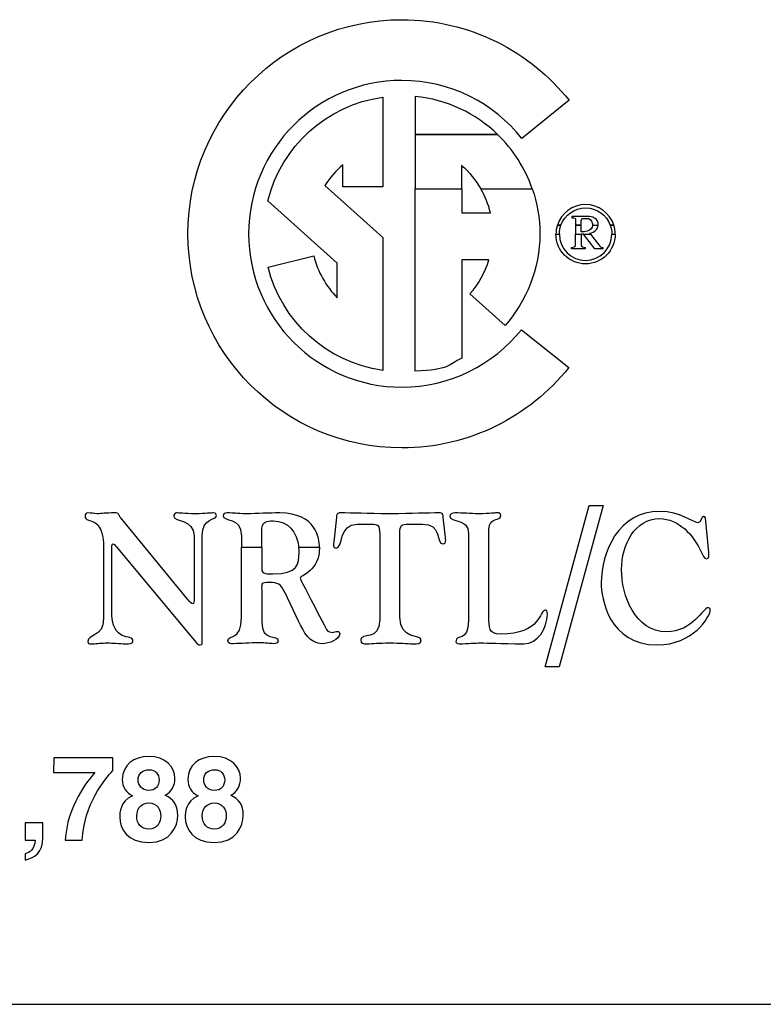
# Model space of a CAD drawing. Extents: x -109.8 to -92.6, y 118.2 to 119.9.
# Tile 12 of 18: x -103.438 to -102.825, y 118.239 to 119.051. Entities that reach past the tile are written whole.
import ezdxf

# ---------------------------------------------------------------- set-up
doc = ezdxf.new("R2010")
doc.units = 0
doc.header["$MEASUREMENT"] = 0
doc.layers.add('LAYER_1', color=160, linetype='CONTINUOUS')

# ---------------------------------------------------------------- blocks, each defined once
blk = doc.blocks.new('AI9-BLK42')
at = {"layer": 'LAYER_1', "color": 7}
for points, knots in [([(38.451, -3.219), (37.999, -3.219), (37.843, -2.925), (37.843, -2.686), (37.843, -2.597), (37.843, -2.365), (38.11, -2.241), (37.971, -2.172), (37.897, -2.061), (37.897, -1.898), (37.897, -1.599), (38.137, -1.419), (38.443, -1.419), (38.806, -1.419), (38.999, -1.634), (38.999, -1.876), (38.999, -2.026), (38.937, -2.155), (38.796, -2.229), (38.964, -2.313), (39.058, -2.424), (39.058, -2.651), (39.058, -2.873), (38.915, -3.219), (38.451, -3.219)], [0, 0, 0, 0, 1, 1, 1, 2, 2, 2, 3, 3, 3, 4, 4, 4, 5, 5, 5, 6, 6, 6, 7, 7, 7, 8, 8, 8, 8]), ([(39.824, -3.219), (39.372, -3.219), (39.216, -2.925), (39.216, -2.686), (39.216, -2.597), (39.216, -2.365), (39.483, -2.241), (39.344, -2.172), (39.27, -2.061), (39.27, -1.898), (39.27, -1.599), (39.51, -1.419), (39.816, -1.419), (40.179, -1.419), (40.372, -1.634), (40.372, -1.876), (40.372, -2.026), (40.31, -2.155), (40.169, -2.229), (40.337, -2.313), (40.431, -2.424), (40.431, -2.651), (40.431, -2.873), (40.288, -3.219), (39.824, -3.219)], [0, 0, 0, 0, 1, 1, 1, 2, 2, 2, 3, 3, 3, 4, 4, 4, 5, 5, 5, 6, 6, 6, 7, 7, 7, 8, 8, 8, 8]), ([(37.695, -1.715), (37.527, -1.898), (37.097, -2.416), (37.055, -3.172), (37.055, -3.172), (36.7, -3.172), (36.7, -3.172), (36.737, -2.471), (37.176, -1.913), (37.324, -1.755), (37.324, -1.755), (36.453, -1.755), (36.453, -1.755), (36.453, -1.755), (36.46, -1.448), (36.46, -1.448), (36.46, -1.448), (37.695, -1.448), (37.695, -1.448), (37.695, -1.448), (37.695, -1.715), (37.695, -1.715)], [0, 0, 0, 0, 1, 1, 1, 2, 2, 2, 3, 3, 3, 4, 4, 4, 5, 5, 5, 6, 6, 6, 7, 7, 7, 7]), ([(38.668, -1.913), (38.668, -1.779), (38.576, -1.696), (38.465, -1.696), (38.31, -1.696), (38.228, -1.785), (38.228, -1.913), (38.228, -2.016), (38.305, -2.13), (38.453, -2.13), (38.589, -2.13), (38.668, -2.039), (38.668, -1.913)], [0, 0, 0, 0, 1, 1, 1, 2, 2, 2, 3, 3, 3, 4, 4, 4, 4]), ([(40.041, -1.913), (40.041, -1.779), (39.949, -1.696), (39.838, -1.696), (39.683, -1.696), (39.601, -1.785), (39.601, -1.913), (39.601, -2.016), (39.678, -2.13), (39.826, -2.13), (39.962, -2.13), (40.041, -2.039), (40.041, -1.913)], [0, 0, 0, 0, 1, 1, 1, 2, 2, 2, 3, 3, 3, 4, 4, 4, 4]), ([(38.446, -2.392), (38.32, -2.392), (38.199, -2.473), (38.199, -2.663), (38.199, -2.831), (38.295, -2.942), (38.453, -2.942), (38.633, -2.942), (38.702, -2.787), (38.702, -2.666), (38.702, -2.542), (38.638, -2.392), (38.446, -2.392)], [0, 0, 0, 0, 1, 1, 1, 2, 2, 2, 3, 3, 3, 4, 4, 4, 4]), ([(39.819, -2.392), (39.693, -2.392), (39.572, -2.473), (39.572, -2.663), (39.572, -2.831), (39.668, -2.942), (39.826, -2.942), (40.006, -2.942), (40.075, -2.787), (40.075, -2.666), (40.075, -2.542), (40.011, -2.392), (39.819, -2.392)], [0, 0, 0, 0, 1, 1, 1, 2, 2, 2, 3, 3, 3, 4, 4, 4, 4]), ([(36.233, -3.123), (36.233, -3.426), (36.075, -3.537), (35.865, -3.587), (35.865, -3.587), (35.863, -3.587), (35.863, -3.587), (35.863, -3.587), (35.863, -3.456), (35.863, -3.456), (35.956, -3.424), (36.058, -3.38), (36.07, -3.172), (36.07, -3.172), (35.863, -3.172), (35.863, -3.172), (35.863, -3.172), (35.863, -2.811), (35.863, -2.811), (35.863, -2.811), (36.233, -2.811), (36.233, -2.811), (36.233, -2.811), (36.233, -3.123), (36.233, -3.123)], [0, 0, 0, 0, 1, 1, 1, 2, 2, 2, 3, 3, 3, 4, 4, 4, 5, 5, 5, 6, 6, 6, 7, 7, 7, 8, 8, 8, 8])]:
    blk.add_open_spline(points, degree=3, knots=knots, dxfattribs=at)
blk = doc.blocks.new('AI9-BLK8')
at = {"layer": 'LAYER_1', "color": 7}
for points, knots in [([(-1.303, 2.078), (-1.303, 2.078), (-1.303, 2.876), (-1.303, 2.876), (-0.637, 2.81), (-0.033, 2.519), (0.42, 2.078), (0.42, 2.078), (-1.303, 2.078), (-1.303, 2.078)], [0, 0, 0, 0, 1, 1, 1, 2, 2, 2, 3, 3, 3, 3]), ([(-1.303, 0.938), (-1.303, 0.938), (-1.303, 2.078), (-1.303, 2.078), (-1.303, 2.078), (0.42, 2.078), (0.42, 2.078), (0.749, 1.765), (0.999, 1.374), (1.149, 0.938), (1.149, 0.938), (0.071, 0.938), (0.071, 0.938), (-0.033, 1.124), (-0.171, 1.291), (-0.333, 1.432), (-0.333, 1.432), (-0.329, 1.432), (-0.329, 1.432), (-0.329, 1.432), (-0.329, 0.938), (-0.329, 0.938), (-0.329, 0.938), (-1.303, 0.938), (-1.303, 0.938)], [0, 0, 0, 0, 1, 1, 1, 2, 2, 2, 3, 3, 3, 4, 4, 4, 5, 5, 5, 6, 6, 6, 7, 7, 7, 8, 8, 8, 8]), ([(-1.303, 0.938), (-1.303, 0.938), (-1.307, -2.879), (-1.307, -2.879), (-0.57, -2.846), (-0.628, -2.75), (-0.329, -2.604), (-0.329, -2.604), (-0.329, -0.544), (-0.329, -0.544), (-0.329, -0.544), (0.241, -0.544), (0.241, -0.544), (0.162, -0.81), (0.025, -1.056), (-0.158, -1.26), (-0.158, -1.26), (0.578, -1.918), (0.578, -1.918), (1.028, -1.41), (1.307, -0.735), (1.307, 0.001), (1.307, 0.33), (1.253, 0.646), (1.149, 0.938), (1.149, 0.938), (0.071, 0.938), (0.071, 0.938), (0.162, 0.783), (0.229, 0.612), (0.27, 0.438), (0.27, 0.438), (-0.329, 0.438), (-0.329, 0.438), (-0.329, 0.438), (-0.329, 0.938), (-0.329, 0.938), (-0.329, 0.938), (-1.303, 0.938), (-1.303, 0.938)], [0, 0, 0, 0, 1, 1, 1, 2, 2, 2, 3, 3, 3, 4, 4, 4, 5, 5, 5, 6, 6, 6, 7, 7, 7, 8, 8, 8, 9, 9, 9, 10, 10, 10, 11, 11, 11, 12, 12, 12, 13, 13, 13, 13])]:
    blk.add_open_spline(points, degree=3, knots=knots, dxfattribs=at)
blk = doc.blocks.new('AI9-BLK7')
at = {"layer": 'LAYER_1', "color": 7}
blk.add_blockref('AI9-BLK8', (0, 0), dxfattribs=at)
blk = doc.blocks.new('AI9-BLK6')
at = {"layer": 'LAYER_1', "color": 7}
for points, knots in [([(-0.591, 0.19), (-0.516, 0.44), (-0.279, 0.622), (0, 0.622), (0.275, 0.622), (0.512, 0.44), (0.591, 0.19), (0.591, 0.19), (0.516, 0.19), (0.516, 0.19), (0.437, 0.398), (0.237, 0.552), (0, 0.552), (-0.237, 0.552), (-0.437, 0.398), (-0.516, 0.19), (-0.516, 0.19), (-0.591, 0.19), (-0.591, 0.19)], [0, 0, 0, 0, 1, 1, 1, 2, 2, 2, 3, 3, 3, 4, 4, 4, 5, 5, 5, 6, 6, 6, 6]), ([(-0.208, 0.19), (-0.208, 0.19), (-0.208, 0.29), (-0.208, 0.29), (-0.208, 0.34), (-0.216, 0.344), (-0.287, 0.344), (-0.287, 0.344), (-0.287, 0.373), (-0.287, 0.373), (-0.287, 0.373), (0.012, 0.373), (0.012, 0.373), (0.058, 0.373), (0.108, 0.373), (0.15, 0.356), (0.179, 0.344), (0.225, 0.323), (0.246, 0.285), (0.262, 0.252), (0.266, 0.219), (0.266, 0.186), (0.266, 0.186), (0.142, 0.19), (0.142, 0.19), (0.142, 0.198), (0.142, 0.207), (0.142, 0.215), (0.133, 0.311), (0.067, 0.332), (0.037, 0.332), (0.037, 0.332), (-0.058, 0.332), (-0.058, 0.332), (-0.075, 0.332), (-0.092, 0.323), (-0.092, 0.29), (-0.092, 0.29), (-0.092, 0.19), (-0.092, 0.19), (-0.092, 0.19), (-0.208, 0.19), (-0.208, 0.19)], [0, 0, 0, 0, 1, 1, 1, 2, 2, 2, 3, 3, 3, 4, 4, 4, 5, 5, 5, 6, 6, 6, 7, 7, 7, 8, 8, 8, 9, 9, 9, 10, 10, 10, 11, 11, 11, 12, 12, 12, 13, 13, 13, 14, 14, 14, 14]), ([(-0.62, 0.002), (-0.62, 0.002), (-0.62, 0.002), (-0.62, 0.002), (-0.62, 0.069), (-0.612, 0.132), (-0.591, 0.19), (-0.591, 0.19), (-0.516, 0.19), (-0.516, 0.19), (-0.537, 0.132), (-0.549, 0.069), (-0.549, 0.002), (-0.549, 0.002), (-0.62, 0.002), (-0.62, 0.002)], [0, 0, 0, 0, 1, 1, 1, 2, 2, 2, 3, 3, 3, 4, 4, 4, 5, 5, 5, 5]), ([(-0.62, 0.002), (-0.62, -0.343), (-0.345, -0.621), (0, -0.621), (0.341, -0.618), (0.62, -0.343), (0.62, 0.002), (0.62, 0.002), (0.62, 0.002), (0.62, 0.002), (0.62, 0.002), (0.549, 0.002), (0.549, 0.002), (0.549, -0.301), (0.304, -0.547), (0, -0.547), (-0.304, -0.551), (-0.549, -0.301), (-0.549, -0.001), (-0.549, -0.001), (-0.549, 0.002), (-0.549, 0.002), (-0.549, 0.002), (-0.62, 0.002), (-0.62, 0.002)], [0, 0, 0, 0, 1, 1, 1, 2, 2, 2, 3, 3, 3, 4, 4, 4, 5, 5, 5, 6, 6, 6, 7, 7, 7, 8, 8, 8, 8]), ([(-0.208, 0.002), (-0.208, 0.002), (-0.208, -0.231), (-0.208, -0.231), (-0.208, -0.264), (-0.254, -0.276), (-0.295, -0.276), (-0.295, -0.276), (-0.295, -0.309), (-0.295, -0.309), (-0.295, -0.309), (-0.008, -0.309), (-0.008, -0.309), (-0.008, -0.309), (-0.008, -0.276), (-0.008, -0.276), (-0.05, -0.276), (-0.092, -0.268), (-0.092, -0.227), (-0.092, -0.227), (-0.092, 0.002), (-0.092, 0.002), (-0.092, 0.002), (-0.208, 0.002), (-0.208, 0.002)], [0, 0, 0, 0, 1, 1, 1, 2, 2, 2, 3, 3, 3, 4, 4, 4, 5, 5, 5, 6, 6, 6, 7, 7, 7, 8, 8, 8, 8]), ([(-0.208, 0.002), (-0.208, 0.002), (-0.208, 0.19), (-0.208, 0.19), (-0.208, 0.19), (-0.092, 0.19), (-0.092, 0.19), (-0.092, 0.19), (-0.092, 0.048), (-0.092, 0.048), (-0.054, 0.053), (-0.012, 0.048), (0.037, 0.065), (0.108, 0.086), (0.142, 0.132), (0.142, 0.19), (0.142, 0.19), (0.266, 0.186), (0.266, 0.186), (0.258, 0.14), (0.233, 0.098), (0.208, 0.077), (0.187, 0.061), (0.146, 0.028), (0.083, 0.024), (0.083, 0.024), (0.1, 0.002), (0.1, 0.002), (0.1, 0.002), (-0.042, 0.002), (-0.042, 0.002), (-0.042, 0.002), (-0.046, 0.007), (-0.046, 0.007), (-0.046, 0.007), (-0.092, 0.007), (-0.092, 0.007), (-0.092, 0.007), (-0.092, 0.002), (-0.092, 0.002), (-0.092, 0.002), (-0.208, 0.002), (-0.208, 0.002)], [0, 0, 0, 0, 1, 1, 1, 2, 2, 2, 3, 3, 3, 4, 4, 4, 5, 5, 5, 6, 6, 6, 7, 7, 7, 8, 8, 8, 9, 9, 9, 10, 10, 10, 11, 11, 11, 12, 12, 12, 13, 13, 13, 14, 14, 14, 14]), ([(-0.042, 0.002), (-0.042, 0.002), (0.191, -0.309), (0.191, -0.309), (0.191, -0.309), (0.362, -0.309), (0.362, -0.309), (0.362, -0.309), (0.362, -0.276), (0.362, -0.276), (0.341, -0.276), (0.32, -0.276), (0.3, -0.251), (0.3, -0.251), (0.1, 0.002), (0.1, 0.002), (0.1, 0.002), (-0.042, 0.002), (-0.042, 0.002)], [0, 0, 0, 0, 1, 1, 1, 2, 2, 2, 3, 3, 3, 4, 4, 4, 5, 5, 5, 6, 6, 6, 6]), ([(0.549, 0.002), (0.549, 0.002), (0.549, 0.002), (0.549, 0.002), (0.549, 0.069), (0.537, 0.132), (0.516, 0.19), (0.516, 0.19), (0.591, 0.19), (0.591, 0.19), (0.612, 0.132), (0.62, 0.069), (0.62, 0.002), (0.62, 0.002), (0.549, 0.002), (0.549, 0.002)], [0, 0, 0, 0, 1, 1, 1, 2, 2, 2, 3, 3, 3, 4, 4, 4, 5, 5, 5, 5])]:
    blk.add_open_spline(points, degree=3, knots=knots, dxfattribs=at)
blk = doc.blocks.new('AI9-BLK5')
at = {"layer": 'LAYER_1', "color": 7}
blk.add_blockref('AI9-BLK6', (0, 0), dxfattribs=at)
blk = doc.blocks.new('AI9-BLK4')
at = {"layer": 'LAYER_1', "color": 7}
for points, knots in [([(-0.839, 0.649), (-0.839, 0.649), (-0.839, 0.882), (-0.839, 0.882), (-0.839, 1.315), (-1.222, 1.17), (-1.222, 1.311), (-1.222, 1.348), (-1.185, 1.369), (-1.143, 1.369), (-0.985, 1.369), (-0.956, 1.352), (-0.735, 1.352), (-0.502, 1.352), (-0.269, 1.369), (-0.036, 1.369), (0.726, 1.369), (0.796, 0.833), (0.796, 0.649), (0.796, 0.649), (0.363, 0.649), (0.363, 0.649), (0.326, 0.97), (0.139, 1.203), (-0.178, 1.203), (-0.306, 1.203), (-0.415, 1.203), (-0.415, 0.97), (-0.415, 0.97), (-0.415, 0.649), (-0.415, 0.649), (-0.415, 0.649), (-0.839, 0.649), (-0.839, 0.649)], [0, 0, 0, 0, 1, 1, 1, 2, 2, 2, 3, 3, 3, 4, 4, 4, 5, 5, 5, 6, 6, 6, 7, 7, 7, 8, 8, 8, 9, 9, 9, 10, 10, 10, 11, 11, 11, 11]), ([(-0.839, 0.649), (-0.839, 0.649), (-0.839, -0.82), (-0.839, -0.82), (-0.839, -1.307), (-1.122, -1.178), (-1.122, -1.303), (-1.122, -1.382), (-1.051, -1.369), (-1.01, -1.369), (-0.839, -1.369), (-0.664, -1.352), (-0.477, -1.352), (-0.331, -1.352), (-0.236, -1.369), (-0.178, -1.369), (-0.099, -1.369), (-0.069, -1.344), (-0.069, -1.311), (-0.069, -1.17), (-0.415, -1.332), (-0.415, -0.915), (-0.415, -0.915), (-0.415, -0.25), (-0.415, -0.25), (-0.415, -0.113), (-0.435, -0.087), (-0.248, -0.087), (-0.078, -0.087), (-0.015, -0.121), (0.068, -0.292), (0.068, -0.292), (0.359, -0.899), (0.359, -0.899), (0.467, -1.123), (0.58, -1.369), (0.855, -1.369), (0.992, -1.369), (1.221, -1.282), (1.221, -1.165), (1.221, -1.132), (1.2, -1.111), (1.171, -1.111), (1.133, -1.111), (1.1, -1.132), (1.067, -1.132), (1.038, -1.132), (0.971, -1.132), (0.942, -1.07), (0.688, -0.583), (0.393, -0.025), (0.393, 0), (0.393, 0.038), (0.497, 0.071), (0.597, 0.162), (0.696, 0.254), (0.796, 0.395), (0.796, 0.645), (0.796, 0.645), (0.796, 0.649), (0.796, 0.649), (0.796, 0.649), (0.363, 0.649), (0.363, 0.649), (0.368, 0.612), (0.368, 0.574), (0.368, 0.537), (0.368, 0.308), (0.347, 0.091), (-0.182, 0.091), (-0.286, 0.091), (-0.415, 0.091), (-0.415, 0.187), (-0.415, 0.187), (-0.415, 0.649), (-0.415, 0.649), (-0.415, 0.649), (-0.839, 0.649), (-0.839, 0.649)], [0, 0, 0, 0, 1, 1, 1, 2, 2, 2, 3, 3, 3, 4, 4, 4, 5, 5, 5, 6, 6, 6, 7, 7, 7, 8, 8, 8, 9, 9, 9, 10, 10, 10, 11, 11, 11, 12, 12, 12, 13, 13, 13, 14, 14, 14, 15, 15, 15, 16, 16, 16, 17, 17, 17, 18, 18, 18, 19, 19, 19, 20, 20, 20, 21, 21, 21, 22, 22, 22, 23, 23, 23, 24, 24, 24, 25, 25, 25, 26, 26, 26, 26])]:
    blk.add_open_spline(points, degree=3, knots=knots, dxfattribs=at)
blk = doc.blocks.new('AI9-BLK3')
at = {"layer": 'LAYER_1', "color": 7}
blk.add_blockref('AI9-BLK4', (0, 0), dxfattribs=at)
blk = doc.blocks.new('AI9-BLK2')
at = {"layer": 'LAYER_1', "color": 7}
blk.add_lwpolyline([(4.302, -3.394), (3.378, -6.777), (3.083, -6.777), (4.007, -3.394)], close=True, dxfattribs=at)
for points, knots in [([(3.591, 5.088), (2.766, 6.115), (1.501, 6.777), (0.082, 6.777), (-2.39, 6.777), (-4.396, 4.767), (-4.396, 2.295), (-4.396, -0.181), (-2.39, -2.191), (0.082, -2.191), (1.497, -2.191), (2.758, -1.534), (3.582, -0.51), (3.582, -0.51), (2.588, 0.285), (2.588, 0.285), (2.001, -0.448), (1.094, -0.918), (0.082, -0.918), (-1.686, -0.918), (-3.126, 0.518), (-3.126, 2.295), (-3.126, 4.068), (-1.686, 5.504), (0.082, 5.504), (1.102, 5.504), (2.013, 5.029), (2.6, 4.288), (2.6, 4.288), (3.591, 5.088), (3.591, 5.088)], [0, 0, 0, 0, 1, 1, 1, 2, 2, 2, 3, 3, 3, 4, 4, 4, 5, 5, 5, 6, 6, 6, 7, 7, 7, 8, 8, 8, 9, 9, 9, 10, 10, 10, 10]), ([(-1.528, 3.306), (-1.424, 3.469), (-1.299, 3.614), (-1.154, 3.739), (-1.154, 3.739), (-1.15, 3.739), (-1.15, 3.739), (-1.15, 3.739), (-1.15, 3.277), (-1.15, 3.277), (-1.15, 3.277), (-0.317, 3.277), (-0.317, 3.277), (-0.317, 3.277), (-0.317, 5.154), (-0.317, 5.154), (-1.495, 4.992), (-2.444, 4.118), (-2.723, 2.981), (-2.723, 2.981), (-1.27, 1.679), (-1.27, 1.679), (-1.27, 1.679), (-1.27, 0.955), (-1.27, 0.955), (-1.503, 1.192), (-1.678, 1.492), (-1.761, 1.829), (-1.761, 1.829), (-2.718, 1.596), (-2.718, 1.596), (-2.44, 0.464), (-1.491, -0.406), (-0.317, -0.568), (-0.317, -0.568), (-0.313, -0.568), (-0.313, -0.568), (-0.313, -0.568), (-0.313, 2.216), (-0.313, 2.216), (-0.313, 2.216), (-1.528, 3.306), (-1.528, 3.306)], [0, 0, 0, 0, 1, 1, 1, 2, 2, 2, 3, 3, 3, 4, 4, 4, 5, 5, 5, 6, 6, 6, 7, 7, 7, 8, 8, 8, 9, 9, 9, 10, 10, 10, 11, 11, 11, 12, 12, 12, 13, 13, 13, 14, 14, 14, 14]), ([(-6.164, -4.297), (-6.164, -3.552), (-6.551, -3.806), (-6.551, -3.619), (-6.551, -3.586), (-6.535, -3.552), (-6.493, -3.552), (-6.426, -3.552), (-6.364, -3.569), (-6.297, -3.569), (-6.21, -3.569), (-6.119, -3.552), (-5.935, -3.552), (-5.823, -3.552), (-5.865, -3.582), (-5.802, -3.657), (-5.802, -3.657), (-4.404, -5.359), (-4.404, -5.359), (-4.358, -5.412), (-4.317, -5.458), (-4.296, -5.458), (-4.275, -5.458), (-4.267, -5.412), (-4.267, -5.316), (-4.267, -5.316), (-4.267, -4.031), (-4.267, -4.031), (-4.267, -3.677), (-4.691, -3.748), (-4.691, -3.619), (-4.691, -3.594), (-4.683, -3.552), (-4.637, -3.552), (-4.583, -3.552), (-4.479, -3.569), (-4.242, -3.569), (-4.021, -3.569), (-3.9, -3.552), (-3.867, -3.552), (-3.801, -3.552), (-3.801, -3.594), (-3.801, -3.606), (-3.801, -3.719), (-4.096, -3.627), (-4.096, -4.035), (-4.096, -4.035), (-4.096, -6.199), (-4.096, -6.199), (-4.096, -6.286), (-4.096, -6.316), (-4.138, -6.316), (-4.188, -6.316), (-4.204, -6.294), (-4.229, -6.261), (-4.229, -6.261), (-5.902, -4.255), (-5.902, -4.255), (-5.927, -4.222), (-5.948, -4.202), (-5.964, -4.202), (-5.985, -4.202), (-5.994, -4.231), (-5.994, -4.264), (-5.994, -4.264), (-5.994, -5.579), (-5.994, -5.579), (-5.994, -6.32), (-5.548, -6.057), (-5.548, -6.24), (-5.548, -6.294), (-5.636, -6.291), (-5.682, -6.291), (-5.852, -6.291), (-5.969, -6.274), (-6.089, -6.274), (-6.202, -6.274), (-6.297, -6.291), (-6.389, -6.291), (-6.426, -6.291), (-6.497, -6.307), (-6.497, -6.245), (-6.497, -6.091), (-6.164, -6.157), (-6.164, -5.766), (-6.164, -5.766), (-6.164, -4.297), (-6.164, -4.297)], [0, 0, 0, 0, 1, 1, 1, 2, 2, 2, 3, 3, 3, 4, 4, 4, 5, 5, 5, 6, 6, 6, 7, 7, 7, 8, 8, 8, 9, 9, 9, 10, 10, 10, 11, 11, 11, 12, 12, 12, 13, 13, 13, 14, 14, 14, 15, 15, 15, 16, 16, 16, 17, 17, 17, 18, 18, 18, 19, 19, 19, 20, 20, 20, 21, 21, 21, 22, 22, 22, 23, 23, 23, 24, 24, 24, 25, 25, 25, 26, 26, 26, 27, 27, 27, 28, 28, 28, 29, 29, 29, 29]), ([(-0.38, -3.989), (-0.38, -3.806), (-0.417, -3.785), (-0.559, -3.785), (-0.559, -3.785), (-0.85, -3.785), (-0.85, -3.785), (-1.245, -3.785), (-1.141, -4.293), (-1.295, -4.293), (-1.37, -4.293), (-1.349, -4.206), (-1.341, -4.155), (-1.341, -4.155), (-1.287, -3.648), (-1.287, -3.648), (-1.283, -3.606), (-1.283, -3.552), (-1.229, -3.552), (-0.908, -3.552), (-0.675, -3.569), (-0.172, -3.569), (0.34, -3.569), (0.573, -3.552), (0.894, -3.552), (0.948, -3.552), (0.948, -3.606), (0.952, -3.648), (0.952, -3.648), (0.99, -4.002), (0.99, -4.002), (0.994, -4.047), (1.035, -4.202), (0.944, -4.202), (0.806, -4.202), (0.915, -3.768), (0.515, -3.785), (0.515, -3.785), (0.22, -3.785), (0.22, -3.785), (0.078, -3.785), (0.041, -3.806), (0.041, -3.989), (0.041, -3.989), (0.041, -5.737), (0.041, -5.737), (0.041, -6.212), (0.486, -6.099), (0.486, -6.207), (0.486, -6.303), (0.419, -6.291), (0.315, -6.291), (0.178, -6.291), (0.061, -6.274), (-0.172, -6.274), (-0.401, -6.274), (-0.513, -6.291), (-0.654, -6.291), (-0.717, -6.291), (-0.775, -6.294), (-0.775, -6.207), (-0.775, -6.057), (-0.38, -6.245), (-0.38, -5.783), (-0.38, -5.783), (-0.38, -3.989), (-0.38, -3.989)], [0, 0, 0, 0, 1, 1, 1, 2, 2, 2, 3, 3, 3, 4, 4, 4, 5, 5, 5, 6, 6, 6, 7, 7, 7, 8, 8, 8, 9, 9, 9, 10, 10, 10, 11, 11, 11, 12, 12, 12, 13, 13, 13, 14, 14, 14, 15, 15, 15, 16, 16, 16, 17, 17, 17, 18, 18, 18, 19, 19, 19, 20, 20, 20, 21, 21, 21, 22, 22, 22, 22]), ([(1.909, -5.712), (1.909, -5.953), (1.897, -6.091), (2.146, -6.091), (3.008, -6.091), (2.962, -5.587), (3.091, -5.587), (3.108, -5.587), (3.133, -5.6), (3.133, -5.671), (3.133, -5.974), (2.925, -6.291), (2.642, -6.291), (2.113, -6.291), (1.901, -6.274), (1.73, -6.274), (1.622, -6.274), (1.476, -6.291), (1.285, -6.291), (1.239, -6.291), (1.218, -6.269), (1.218, -6.249), (1.218, -6.07), (1.48, -6.278), (1.48, -5.808), (1.48, -5.808), (1.48, -3.98), (1.48, -3.98), (1.48, -3.652), (1.089, -3.757), (1.089, -3.619), (1.089, -3.586), (1.127, -3.552), (1.202, -3.552), (1.339, -3.552), (1.539, -3.569), (1.672, -3.569), (1.967, -3.569), (2.009, -3.552), (2.067, -3.552), (2.138, -3.552), (2.155, -3.557), (2.155, -3.606), (2.155, -3.752), (1.909, -3.606), (1.909, -3.902), (1.909, -3.902), (1.909, -5.712), (1.909, -5.712)], [0, 0, 0, 0, 1, 1, 1, 2, 2, 2, 3, 3, 3, 4, 4, 4, 5, 5, 5, 6, 6, 6, 7, 7, 7, 8, 8, 8, 9, 9, 9, 10, 10, 10, 11, 11, 11, 12, 12, 12, 13, 13, 13, 14, 14, 14, 15, 15, 15, 16, 16, 16, 16]), ([(6.512, -4.384), (6.512, -4.422), (6.529, -4.514), (6.466, -4.514), (6.412, -4.514), (6.387, -4.43), (6.362, -4.38), (6.191, -4.01), (5.883, -3.672), (5.48, -3.672), (4.968, -3.672), (4.685, -4.214), (4.685, -4.734), (4.685, -5.279), (4.964, -6.041), (5.63, -6.041), (6.171, -6.041), (6.404, -5.537), (6.495, -5.537), (6.512, -5.537), (6.545, -5.554), (6.545, -5.579), (6.545, -5.733), (6.175, -6.316), (5.434, -6.316), (4.414, -6.316), (4.26, -5.33), (4.26, -5.021), (4.26, -4.372), (4.618, -3.519), (5.492, -3.519), (5.917, -3.519), (6.183, -3.757), (6.287, -3.757), (6.354, -3.757), (6.358, -3.627), (6.404, -3.627), (6.425, -3.627), (6.445, -3.631), (6.445, -3.652), (6.445, -3.652), (6.512, -4.384), (6.512, -4.384)], [0, 0, 0, 0, 1, 1, 1, 2, 2, 2, 3, 3, 3, 4, 4, 4, 5, 5, 5, 6, 6, 6, 7, 7, 7, 8, 8, 8, 9, 9, 9, 10, 10, 10, 11, 11, 11, 12, 12, 12, 13, 13, 13, 14, 14, 14, 14])]:
    blk.add_open_spline(points, degree=3, knots=knots, dxfattribs=at)
for name, p in [('AI9-BLK7', (1.668, 2.294)), ('AI9-BLK5', (3.932, 2.284)), ('AI9-BLK3', (-2.437, -4.921))]:
    blk.add_blockref(name, p, dxfattribs=at)
blk = doc.blocks.new('AI9-BLK1')
at = {"layer": 'LAYER_1', "color": 7}
blk.add_line((-217.257, -21.626), (217.083, -21.626), dxfattribs=at)
for name, p in [('AI9-BLK2', (-49.583, -7.784)), ('AI9-BLK42', (-93.251, -15.018))]:
    blk.add_blockref(name, p, dxfattribs=at)

msp = doc.modelspace()

# ---------------------------------------------------------------- block references
at = {"layer": 'LAYER_1', "color": 7, "xscale": 0.03937, "yscale": 0.03937, "zscale": 0.03937}
msp.add_blockref('AI9-BLK1', (-101.17413, 119.09018), dxfattribs=at)

doc.saveas('drawing.dxf')
